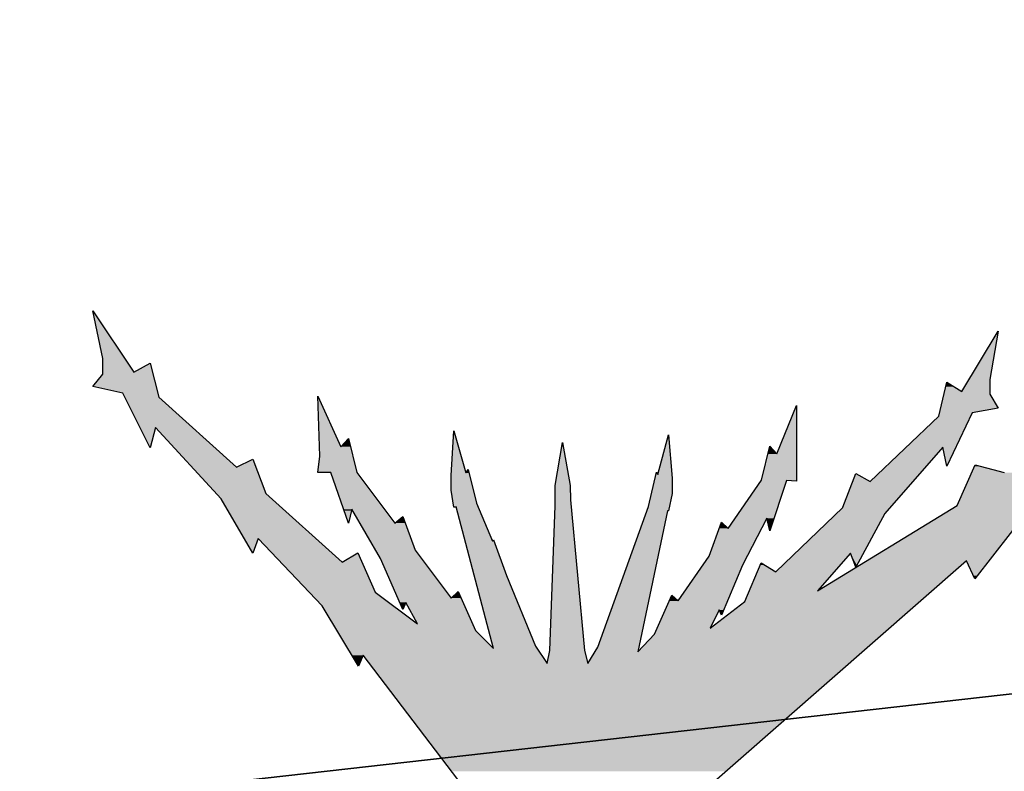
# Model space of a CAD drawing. Header units: millimetres. Extents: x 0 to 16721, y 217 to 10981.
# Tile 20 of 256: x 3586 to 3853, y 5725 to 5930. Entities that reach past the tile are written whole.
import ezdxf

# ---------------------------------------------------------------- set-up
doc = ezdxf.new("R2010")
doc.units = ezdxf.units.MM
doc.layers.add('PDF_PSS & TL', color=7, linetype='Continuous', true_color=0x7fffdf)

msp = doc.modelspace()

# ---------------------------------------------------------------- linework, layer by layer
at = {"layer": 'PDF_PSS & TL', "color": 4, "lineweight": 25}
for points in [[(9262.65, 6315.86), (8844.45, 6274.14), (8448.22, 6232.69), (8038.35, 6192.01), (7660.05, 6154.32), (7202.62, 6107.54), (6840.83, 6069.07), (6469.42, 6033.08), (6129.33, 5997.99), (5712.05, 5954.97), (5350.26, 5914.95), (4896.33, 5864.79), (4567.93, 5827.36), (4205.36, 5786.03), (3794.45, 5739.64), (3375.48, 5692.47)], [(3375.48, 5692.47), (3794.45, 5739.64), (4205.36, 5786.03), (4567.93, 5827.36), (4896.33, 5864.79), (5350.26, 5914.95), (5712.05, 5954.97), (6129.33, 5997.99), (6469.42, 6033.08), (6840.83, 6069.07), (7202.62, 6107.54), (7660.05, 6154.32), (8038.35, 6192.01), (8448.22, 6232.69), (8844.45, 6274.14), (9262.65, 6315.86)]]:
    msp.add_lwpolyline(points, dxfattribs=at)
at = {"layer": 'PDF_PSS & TL', "color": 7, "lineweight": 25}
for points in [[(3605.46, 5850.89), (3616.63, 5834.12)], [(3608.18, 5837.89), (3605.46, 5850.89)], [(3841.85, 5828.93), (3851.73, 5845.3)], [(3851.73, 5845.3), (3849.52, 5832.17), (3849.52, 5828.15)], [(3608.18, 5833.6), (3608.18, 5837.89)], [(3616.63, 5834.12), (3621.05, 5836.59)], [(3621.05, 5836.59), (3623.39, 5827.37)], [(3605.46, 5830.23), (3608.18, 5833.6)], [(3835.61, 5822.17), (3837.82, 5831.39)], [(3837.82, 5831.39), (3841.85, 5828.93)], [(3613.64, 5828.41), (3605.46, 5830.22)], [(3621.05, 5813.59), (3613.64, 5828.41)], [(3623.39, 5827.37), (3644.57, 5808.26)], [(3667.19, 5811.25), (3666.67, 5827.63)], [(3666.67, 5827.63), (3672.9, 5813.85), (3674.98, 5816.06), (3677.32, 5806.83)], [(3849.52, 5828.15), (3851.73, 5824.38)], [(3791.56, 5811.9), (3796.88, 5825.03)], [(3796.88, 5825.03), (3796.88, 5804.49)], [(3844.71, 5823.08), (3837.82, 5808.52)], [(3851.73, 5824.38), (3844.71, 5823.08)], [(3816.9, 5804.36), (3835.61, 5822.17)], [(3622.48, 5819.05), (3621.05, 5813.59)], [(3640.41, 5799.69), (3622.48, 5819.05)], [(3702.92, 5806.05), (3703.7, 5818.14)], [(3703.7, 5818.14), (3706.95, 5806.7), (3707.6, 5807.61)], [(3729.05, 5754.85), (3729.83, 5758.36), (3731.26, 5797.73), (3731.26, 5803.32), (3733.2, 5815.02), (3735.28, 5803.32), (3735.41, 5799.42), (3739.18, 5758.36)], [(3742.82, 5759.27), (3756.6, 5797.6), (3758.81, 5806.96), (3759.2, 5806.31), (3762.06, 5817.1), (3763.09, 5805.27), (3763.09, 5801.11), (3762.06, 5796.43)], [(3787.4, 5804.75), (3789.61, 5813.98)], [(3789.61, 5813.98), (3791.56, 5811.9)], [(3837.82, 5808.52), (3836.65, 5813.72), (3820.93, 5795.66)], [(3644.57, 5808.26), (3648.99, 5810.47)], [(3648.99, 5810.47), (3652.5, 5801.11)], [(3670.17, 5806.83), (3666.67, 5806.83), (3667.19, 5811.25)], [(3707.6, 5807.61), (3709.81, 5798.52)], [(3840.55, 5797.87), (3845.49, 5808.91)], [(3845.49, 5808.91), (3853.42, 5806.83)], [(3674.98, 5793.06), (3670.17, 5806.83)], [(3677.32, 5806.83), (3687.59, 5793.06), (3689.8, 5794.88)], [(3703.7, 5797.35), (3702.92, 5802.02), (3702.92, 5806.05)], [(3778.3, 5791.63), (3787.4, 5804.75)], [(3794.16, 5804.62), (3789.61, 5790.98)], [(3796.88, 5804.49), (3794.16, 5804.62)], [(3809.49, 5797.35), (3813, 5806.57)], [(3813, 5806.57), (3816.9, 5804.36)], [(3648.99, 5784.87), (3640.41, 5799.68)], [(3652.5, 5801.11), (3673.29, 5782.4)], [(3675.89, 5796.83), (3674.98, 5793.06)], [(3690.58, 5771.48), (3689.8, 5769.53), (3683.69, 5783.44), (3675.89, 5796.82)], [(3704.35, 5797.48), (3703.7, 5797.35)], [(3714.49, 5758.88), (3704.35, 5797.47)], [(3709.81, 5798.52), (3714.23, 5788.12), (3714.49, 5788.51), (3718, 5778.76), (3725.93, 5759.53)], [(3762.06, 5796.44), (3761.8, 5796.44), (3753.74, 5757.97)], [(3773.36, 5764.47), (3782.85, 5771.74), (3787.27, 5782.27), (3791.3, 5779.8), (3809.49, 5797.34)], [(3802.6, 5774.6), (3840.55, 5797.86)], [(3859.79, 5796.44), (3845.36, 5777.85)], [(3689.8, 5794.88), (3693.18, 5785.65)], [(3789.61, 5790.98), (3788.83, 5794.36), (3782.2, 5781.62)], [(3820.93, 5795.66), (3813, 5781.1)], [(3762.97, 5773.43), (3764.66, 5771.87), (3773.1, 5784.09), (3776.48, 5793.32)], [(3776.48, 5793.32), (3778.3, 5791.63)], [(3650.42, 5788.9), (3648.99, 5784.87)], [(3667.84, 5770.57), (3650.42, 5788.9)], [(3693.18, 5785.65), (3702.92, 5772.65)], [(3673.29, 5782.4), (3677.58, 5785)], [(3677.58, 5785), (3682.26, 5774.21), (3693.83, 5765.64)], [(3843.15, 5782.79), (3767.91, 5716.77)], [(3811.57, 5784.87), (3802.6, 5774.6)], [(3813, 5781.1), (3811.57, 5784.87)], [(3845.36, 5777.85), (3843.15, 5782.79)], [(3782.2, 5781.62), (3776.48, 5767.98)], [(3702.92, 5772.65), (3704.87, 5774.47), (3709.55, 5763.82)], [(3758.29, 5762.78), (3762.97, 5773.43)], [(3677.71, 5754.07), (3667.84, 5770.57)], [(3693.83, 5765.64), (3690.58, 5771.48)], [(3775.83, 5769.4), (3773.36, 5764.47)], [(3776.48, 5767.97), (3775.83, 5769.4)], [(3709.55, 5763.82), (3714.49, 5758.88)], [(3753.74, 5757.97), (3758.29, 5762.78)], [(3725.93, 5759.53), (3729.05, 5754.85)], [(3740.09, 5754.85), (3742.82, 5759.27)], [(3679.01, 5757.06), (3677.71, 5754.07)], [(3704.74, 5723.27), (3679.01, 5757.06)], [(3739.18, 5758.36), (3740.09, 5754.85)]]:
    msp.add_lwpolyline(points, dxfattribs=at)
at = {"layer": 'PDF_PSS & TL', "lineweight": 0}
for points in [[(3621.7, 5834.12), (3621.05, 5836.59)], [(3758.81, 5806.96), (3758.81, 5806.83)], [(3759.2, 5806.31), (3758.81, 5806.83)], [(3703.7, 5797.35), (3704.09, 5797.35)], [(3761.8, 5796.44), (3762.06, 5796.44)]]:
    msp.add_lwpolyline(points, close=True, dxfattribs=at)
at = {"layer": 'PDF_PSS & TL', "transparency": 33554559}
for points in [[(3605.46, 5850.89), (3608.44, 5846.34), (3606.36, 5846.34)], [(3608.44, 5846.34), (3606.37, 5846.34), (3614.16, 5837.89)], [(3606.37, 5846.34), (3614.16, 5837.89), (3608.18, 5837.89)], [(3851.47, 5844.78), (3849.52, 5832.17), (3843.8, 5832.17)], [(3851.73, 5844.78), (3851.47, 5844.78), (3849.52, 5832.17)], [(3851.73, 5845.3), (3851.73, 5844.78), (3851.47, 5844.78)], [(3614.16, 5837.89), (3608.18, 5837.89), (3616.63, 5834.12)], [(3608.18, 5837.89), (3616.63, 5834.12), (3608.18, 5834.12)], [(3621.05, 5836.59), (3621.7, 5834.12), (3616.63, 5834.12)], [(3621.7, 5834.12), (3608.18, 5834.12), (3621.83, 5833.6)], [(3608.18, 5834.12), (3621.83, 5833.6), (3608.18, 5833.6)], [(3608.19, 5833.6), (3622.61, 5830.23), (3605.46, 5830.23)], [(3621.83, 5833.6), (3608.19, 5833.6), (3622.61, 5830.23)], [(3837.82, 5831.39), (3839.77, 5830.23), (3837.56, 5830.23)], [(3843.8, 5832.17), (3849.52, 5828.93), (3841.85, 5828.93)], [(3849.52, 5832.17), (3843.8, 5832.17), (3849.52, 5828.93)], [(3622.61, 5830.23), (3605.46, 5830.23), (3623.13, 5828.41)], [(3605.46, 5830.23), (3623.13, 5828.41), (3613.64, 5828.41)], [(3623.13, 5828.41), (3613.64, 5828.41), (3623.39, 5827.37)], [(3613.64, 5828.41), (3623.39, 5827.37), (3614.16, 5827.37)], [(3837.17, 5828.93), (3849.52, 5828.15), (3837.04, 5828.15)], [(3837.56, 5830.23), (3841.85, 5828.93), (3837.17, 5828.93)], [(3849.52, 5828.93), (3837.17, 5828.93), (3849.52, 5828.15)], [(3839.77, 5830.23), (3837.56, 5830.23), (3841.85, 5828.93)], [(3623.39, 5827.37), (3614.16, 5827.37), (3632.75, 5819.05)], [(3614.16, 5827.37), (3632.75, 5819.05), (3618.45, 5819.05)], [(3666.67, 5827.63), (3666.8, 5827.37), (3666.67, 5827.37)], [(3666.8, 5827.37), (3666.67, 5827.37), (3672.9, 5813.85)], [(3666.67, 5827.37), (3672.9, 5813.85), (3667.19, 5813.85)], [(3837.04, 5828.15), (3851.73, 5824.38), (3836.13, 5824.38)], [(3849.52, 5828.15), (3837.04, 5828.15), (3851.73, 5824.38)], [(3796.63, 5824.38), (3796.88, 5811.9), (3791.56, 5811.9)], [(3796.88, 5825.03), (3796.88, 5824.38), (3796.63, 5824.38)], [(3796.88, 5824.38), (3796.63, 5824.38), (3796.88, 5811.9)], [(3835.87, 5823.08), (3844.32, 5822.17), (3835.61, 5822.17)], [(3836.13, 5824.38), (3844.71, 5823.08), (3835.87, 5823.08)], [(3844.71, 5823.08), (3835.87, 5823.08), (3844.32, 5822.17)], [(3851.73, 5824.38), (3836.13, 5824.38), (3844.71, 5823.08)], [(3835.61, 5822.17), (3840.29, 5813.72), (3826.65, 5813.72)], [(3844.32, 5822.17), (3835.61, 5822.17), (3840.29, 5813.72)], [(3622.48, 5819.05), (3618.45, 5819.05), (3622.22, 5818.14)], [(3618.45, 5819.05), (3622.22, 5818.14), (3618.84, 5818.14)], [(3622.22, 5818.14), (3618.84, 5818.14), (3621.18, 5813.72)], [(3618.84, 5818.14), (3621.18, 5813.72), (3621.05, 5813.72)], [(3632.75, 5819.05), (3622.48, 5819.05), (3633.66, 5818.14)], [(3622.48, 5819.05), (3633.66, 5818.14), (3623.26, 5818.14)], [(3633.66, 5818.14), (3623.26, 5818.14), (3644.57, 5808.26)], [(3623.26, 5818.14), (3644.57, 5808.26), (3632.49, 5808.26)], [(3703.7, 5818.14), (3704.09, 5817.1), (3703.7, 5817.1)], [(3674.07, 5815.02), (3675.5, 5813.85), (3672.9, 5813.85)], [(3674.98, 5816.06), (3675.24, 5815.02), (3674.07, 5815.02)], [(3675.24, 5815.02), (3674.07, 5815.02), (3675.5, 5813.85)], [(3703.7, 5817.1), (3706.95, 5806.7), (3702.92, 5806.7)], [(3704.09, 5817.1), (3703.7, 5817.1), (3706.95, 5806.7)], [(3733.21, 5815.02), (3733.34, 5813.98), (3733.08, 5813.98)], [(3761.8, 5816.06), (3762.97, 5806.31), (3759.2, 5806.31)], [(3762.06, 5817.1), (3762.06, 5816.06), (3761.8, 5816.06)], [(3762.06, 5816.06), (3761.8, 5816.06), (3762.97, 5806.31)], [(3621.05, 5813.72), (3621.18, 5813.72), (3621.05, 5813.59)], [(3675.5, 5813.85), (3667.19, 5813.85), (3676.15, 5811.25)], [(3667.19, 5813.85), (3676.15, 5811.25), (3667.19, 5811.25)], [(3733.08, 5813.98), (3735.28, 5803.32), (3731.26, 5803.32)], [(3733.34, 5813.98), (3733.08, 5813.98), (3735.28, 5803.32)], [(3789.61, 5813.85), (3791.56, 5811.9), (3789.09, 5811.9)], [(3789.61, 5813.98), (3789.87, 5813.85), (3789.61, 5813.85)], [(3789.87, 5813.85), (3789.61, 5813.85), (3791.56, 5811.9)], [(3826.52, 5813.59), (3828.47, 5804.36), (3816.9, 5804.36)], [(3826.65, 5813.72), (3836.52, 5813.59), (3826.52, 5813.59)], [(3836.52, 5813.59), (3826.52, 5813.59), (3828.47, 5804.36)], [(3836.65, 5813.72), (3826.65, 5813.72), (3836.52, 5813.59)], [(3840.29, 5813.72), (3836.65, 5813.72), (3840.29, 5813.59)], [(3836.65, 5813.72), (3840.29, 5813.59), (3836.65, 5813.59)], [(3840.29, 5813.59), (3836.65, 5813.59), (3838.08, 5808.91)], [(3836.65, 5813.59), (3838.08, 5808.91), (3837.82, 5808.91)], [(3648.99, 5810.47), (3649.64, 5808.91), (3645.74, 5808.91)], [(3667.19, 5811.25), (3677.32, 5806.83), (3666.67, 5806.83)], [(3676.15, 5811.25), (3667.19, 5811.25), (3677.32, 5806.83)], [(3789.09, 5811.9), (3796.88, 5804.75), (3787.4, 5804.75)], [(3796.88, 5811.9), (3789.09, 5811.9), (3796.88, 5804.75)], [(3649.77, 5808.26), (3632.49, 5808.26), (3652.5, 5801.11)], [(3632.49, 5808.26), (3652.5, 5801.11), (3639.12, 5801.11)], [(3645.74, 5808.91), (3649.77, 5808.26), (3644.57, 5808.26)], [(3649.64, 5808.91), (3645.74, 5808.91), (3649.77, 5808.26)], [(3707.08, 5806.96), (3707.86, 5806.7), (3706.95, 5806.7)], [(3707.6, 5807.61), (3707.73, 5806.96), (3707.08, 5806.96)], [(3707.73, 5806.96), (3707.08, 5806.96), (3707.86, 5806.7)], [(3837.82, 5808.91), (3838.08, 5808.91), (3837.82, 5808.52)], [(3845.36, 5808.52), (3853.42, 5806.83), (3844.58, 5806.83)], [(3845.49, 5808.91), (3846.79, 5808.52), (3845.36, 5808.52)], [(3846.79, 5808.52), (3845.36, 5808.52), (3853.42, 5806.83)], [(3677.32, 5806.83), (3670.18, 5806.83), (3684.73, 5796.83)], [(3670.18, 5806.83), (3684.73, 5796.83), (3673.68, 5796.83)], [(3707.86, 5806.7), (3702.92, 5806.7), (3707.99, 5806.05)], [(3702.92, 5806.7), (3707.99, 5806.05), (3702.92, 5806.05)], [(3707.99, 5806.05), (3702.92, 5806.05), (3709.03, 5802.02)], [(3702.92, 5806.05), (3709.03, 5802.02), (3702.92, 5802.02)], [(3758.42, 5805.27), (3763.1, 5801.11), (3757.38, 5801.11)], [(3758.68, 5806.31), (3763.1, 5805.27), (3758.42, 5805.27)], [(3763.1, 5805.27), (3758.42, 5805.27), (3763.1, 5801.11)], [(3758.81, 5806.83), (3759.2, 5806.31), (3758.68, 5806.31)], [(3762.97, 5806.31), (3758.68, 5806.31), (3763.1, 5805.27)], [(3787.14, 5804.49), (3790.78, 5794.36), (3780.12, 5794.36)], [(3787.27, 5804.62), (3794.16, 5804.49), (3787.14, 5804.49)], [(3794.16, 5804.49), (3787.14, 5804.49), (3790.78, 5794.36)], [(3787.4, 5804.75), (3796.88, 5804.62), (3787.27, 5804.62)], [(3794.16, 5804.62), (3787.27, 5804.62), (3794.16, 5804.49)], [(3796.88, 5804.75), (3787.4, 5804.75), (3796.88, 5804.62)], [(3794.16, 5804.62), (3796.88, 5804.62), (3796.88, 5804.49)], [(3812.09, 5804.36), (3822.36, 5797.35), (3809.49, 5797.35)], [(3812.87, 5806.31), (3816.9, 5804.36), (3812.09, 5804.36)], [(3828.47, 5804.36), (3812.09, 5804.36), (3822.36, 5797.35)], [(3813, 5806.57), (3813.39, 5806.31), (3812.87, 5806.31)], [(3813.39, 5806.31), (3812.87, 5806.31), (3816.9, 5804.36)], [(3844.58, 5806.83), (3861.61, 5797.87), (3840.55, 5797.87)], [(3873.17, 5806.83), (3844.58, 5806.83), (3861.61, 5797.87)], [(3709.03, 5802.02), (3702.92, 5802.02), (3709.81, 5798.52)], [(3702.92, 5802.02), (3709.81, 5798.52), (3703.57, 5798.52)], [(3735.28, 5803.32), (3731.26, 5803.32), (3735.41, 5799.43)], [(3731.26, 5803.32), (3735.41, 5799.43), (3731.26, 5799.43)], [(3652.5, 5801.11), (3639.12, 5801.11), (3654.06, 5799.68)], [(3639.12, 5801.11), (3654.06, 5799.68), (3640.41, 5799.68)], [(3654.06, 5799.69), (3640.41, 5799.69), (3666.02, 5788.9)], [(3640.41, 5799.69), (3666.02, 5788.9), (3646.65, 5788.9)], [(3735.41, 5799.42), (3731.26, 5799.42), (3735.54, 5797.74)], [(3731.26, 5799.42), (3735.54, 5797.74), (3731.26, 5797.74)], [(3757.38, 5801.11), (3762.32, 5797.61), (3756.6, 5797.61)], [(3763.1, 5801.11), (3757.38, 5801.11), (3762.32, 5797.61)], [(3675.89, 5796.83), (3673.68, 5796.83), (3675.89, 5796.44)], [(3673.68, 5796.83), (3675.89, 5796.44), (3673.81, 5796.44)], [(3674.98, 5793.06), (3674.98, 5793.06), (3673.81, 5796.44)], [(3674.98, 5793.06), (3673.81, 5796.44), (3675.89, 5796.44)], [(3684.73, 5796.83), (3675.89, 5796.83), (3684.99, 5796.44)], [(3675.89, 5796.83), (3684.99, 5796.44), (3676.15, 5796.44)], [(3684.99, 5796.44), (3676.15, 5796.44), (3687.59, 5793.06)], [(3676.15, 5796.44), (3687.59, 5793.06), (3678.1, 5793.06)], [(3709.81, 5798.52), (3703.57, 5798.52), (3710.33, 5797.48)], [(3703.57, 5798.52), (3710.33, 5797.48), (3703.7, 5797.48)], [(3704.35, 5797.48), (3703.7, 5797.48), (3704.09, 5797.35)], [(3703.7, 5797.48), (3704.09, 5797.35), (3703.7, 5797.35)], [(3710.33, 5797.48), (3704.35, 5797.48), (3710.33, 5797.35)], [(3704.35, 5797.48), (3710.33, 5797.35), (3704.48, 5797.35)], [(3710.33, 5797.35), (3704.48, 5797.35), (3714.23, 5788.12)], [(3704.48, 5797.35), (3714.23, 5788.12), (3706.82, 5788.12)], [(3731.26, 5797.74), (3739.18, 5758.36), (3729.83, 5758.36)], [(3735.54, 5797.74), (3731.26, 5797.74), (3739.18, 5758.36)], [(3756.21, 5796.44), (3754, 5759.27), (3742.82, 5759.27)], [(3761.8, 5796.44), (3756.21, 5796.44), (3754, 5759.27)], [(3756.6, 5797.61), (3762.06, 5796.44), (3756.21, 5796.44)], [(3756.21, 5796.44), (3761.8, 5796.44), (3761.8, 5796.44)], [(3761.8, 5796.44), (3761.8, 5796.44), (3756.21, 5796.44)], [(3762.32, 5797.61), (3756.6, 5797.61), (3762.06, 5796.44)], [(3809.49, 5797.35), (3820.93, 5795.66), (3807.8, 5795.66)], [(3822.36, 5797.35), (3809.49, 5797.35), (3820.93, 5795.66)], [(3838.34, 5796.44), (3849.13, 5782.79), (3815.99, 5782.79)], [(3840.55, 5797.87), (3859.79, 5796.44), (3838.34, 5796.44)], [(3859.79, 5796.44), (3838.34, 5796.44), (3849.13, 5782.79)], [(3861.6, 5797.87), (3840.55, 5797.87), (3859.79, 5796.44)], [(3689.15, 5794.36), (3690.45, 5793.06), (3687.59, 5793.06)], [(3689.8, 5794.88), (3690.06, 5794.36), (3689.15, 5794.36)], [(3690.06, 5794.36), (3689.15, 5794.36), (3690.45, 5793.06)], [(3780.12, 5794.36), (3788.31, 5793.32), (3779.47, 5793.32)], [(3788.83, 5794.36), (3780.12, 5794.36), (3788.31, 5793.32)], [(3790.78, 5794.36), (3788.83, 5794.36), (3790.39, 5793.32)], [(3788.83, 5794.36), (3790.39, 5793.32), (3789.09, 5793.32)], [(3807.8, 5795.66), (3815.08, 5784.87), (3796.5, 5784.87)], [(3820.93, 5795.66), (3807.8, 5795.66), (3815.08, 5784.87)], [(3690.45, 5793.06), (3678.1, 5793.06), (3693.18, 5785.65)], [(3678.1, 5793.06), (3693.18, 5785.65), (3682.39, 5785.65)], [(3775.83, 5791.63), (3783.5, 5784.09), (3773.1, 5784.09)], [(3776.35, 5793.06), (3778.3, 5791.63), (3775.83, 5791.63)], [(3787.4, 5791.63), (3775.83, 5791.63), (3783.5, 5784.09)], [(3776.48, 5793.32), (3776.74, 5793.06), (3776.35, 5793.06)], [(3776.74, 5793.06), (3776.35, 5793.06), (3778.3, 5791.63)], [(3779.47, 5793.32), (3787.4, 5791.63), (3778.3, 5791.63)], [(3788.31, 5793.32), (3779.47, 5793.32), (3787.4, 5791.63)], [(3789.09, 5793.32), (3789.48, 5791.63), (3789.87, 5791.63)], [(3789.09, 5793.32), (3790.39, 5793.32), (3789.87, 5791.63)], [(3789.48, 5791.63), (3789.87, 5791.63), (3789.61, 5790.98)], [(3650.42, 5788.9), (3646.65, 5788.9), (3650.29, 5788.51)], [(3646.65, 5788.9), (3650.29, 5788.51), (3646.91, 5788.51)], [(3648.99, 5784.87), (3648.99, 5784.87), (3646.91, 5788.51)], [(3648.99, 5784.87), (3646.91, 5788.51), (3650.29, 5788.51)], [(3666.02, 5788.9), (3650.42, 5788.9), (3666.41, 5788.51)], [(3650.42, 5788.9), (3666.41, 5788.51), (3650.81, 5788.51)], [(3666.41, 5788.51), (3650.81, 5788.51), (3673.29, 5782.4)], [(3650.81, 5788.51), (3673.29, 5782.4), (3656.66, 5782.4)], [(3714.49, 5788.51), (3714.62, 5788.12), (3714.23, 5788.12)], [(3693.18, 5785.65), (3682.39, 5785.65), (3694.87, 5783.44)], [(3682.39, 5785.65), (3694.87, 5783.44), (3683.69, 5783.44)], [(3714.62, 5788.12), (3706.82, 5788.12), (3718, 5778.76)], [(3706.82, 5788.12), (3718, 5778.76), (3709.29, 5778.76)], [(3677.45, 5784.87), (3678.75, 5782.4), (3673.29, 5782.4)], [(3677.58, 5785), (3677.58, 5784.87), (3677.45, 5784.87)], [(3677.58, 5784.87), (3677.45, 5784.87), (3678.75, 5782.4)], [(3694.87, 5783.44), (3683.69, 5783.44), (3702.92, 5772.65)], [(3683.69, 5783.44), (3702.92, 5772.65), (3688.37, 5772.65)], [(3773.1, 5784.09), (3782.2, 5781.62), (3771.28, 5781.62)], [(3783.5, 5784.09), (3773.1, 5784.09), (3782.2, 5781.62)], [(3796.5, 5784.87), (3807.28, 5779.8), (3791.3, 5779.8)], [(3796.5, 5784.87), (3811.57, 5784.87), (3811.57, 5784.87)], [(3811.57, 5784.87), (3811.57, 5784.87), (3796.5, 5784.87)], [(3811.57, 5784.87), (3796.5, 5784.87), (3807.28, 5779.8)], [(3811.57, 5784.87), (3815.08, 5784.87), (3815.08, 5784.87)], [(3815.08, 5784.87), (3815.08, 5784.87), (3811.57, 5784.87)], [(3811.57, 5784.87), (3812.87, 5781.62), (3813.26, 5781.62)], [(3811.57, 5784.87), (3815.08, 5784.87), (3813.26, 5781.62)], [(3815.99, 5782.79), (3842.63, 5782.4), (3815.34, 5782.4)], [(3843.15, 5782.79), (3815.99, 5782.79), (3842.63, 5782.4)], [(3849.13, 5782.79), (3843.15, 5782.79), (3848.87, 5782.4)], [(3843.15, 5782.79), (3848.87, 5782.4), (3843.41, 5782.4)], [(3678.75, 5782.4), (3656.66, 5782.4), (3682.26, 5774.21)], [(3656.66, 5782.4), (3682.26, 5774.21), (3664.46, 5774.21)], [(3771.28, 5781.62), (3778.04, 5771.87), (3764.66, 5771.87)], [(3782.2, 5781.62), (3771.28, 5781.62), (3778.04, 5771.87)], [(3787.01, 5781.62), (3791.3, 5779.8), (3786.23, 5779.8)], [(3787.27, 5782.27), (3788.57, 5781.62), (3787.01, 5781.62)], [(3788.57, 5781.62), (3787.01, 5781.62), (3791.3, 5779.8)], [(3815.34, 5782.4), (3833.79, 5774.6), (3802.6, 5774.6)], [(3812.87, 5781.62), (3813.26, 5781.62), (3813, 5781.1)], [(3842.63, 5782.4), (3815.34, 5782.4), (3833.79, 5774.6)], [(3843.41, 5782.4), (3844.97, 5778.76), (3846.01, 5778.76)], [(3843.41, 5782.4), (3848.87, 5782.4), (3846.01, 5778.76)], [(3718, 5778.76), (3709.29, 5778.76), (3725.93, 5759.53)], [(3709.29, 5778.76), (3725.93, 5759.53), (3714.36, 5759.53)], [(3786.23, 5779.8), (3802.6, 5774.6), (3784.02, 5774.6)], [(3807.28, 5779.8), (3786.23, 5779.8), (3802.6, 5774.6)], [(3844.97, 5778.76), (3846.01, 5778.76), (3845.36, 5777.85)], [(3682.26, 5774.21), (3664.46, 5774.21), (3687.07, 5770.57)], [(3664.46, 5774.21), (3687.07, 5770.57), (3667.84, 5770.57)], [(3705.65, 5772.65), (3688.37, 5772.65), (3706.17, 5771.48)], [(3688.37, 5772.65), (3706.17, 5771.48), (3688.89, 5771.48)], [(3704.48, 5774.21), (3705.65, 5772.65), (3702.92, 5772.65)], [(3704.87, 5774.47), (3705, 5774.21), (3704.48, 5774.21)], [(3705, 5774.21), (3704.48, 5774.21), (3705.65, 5772.65)], [(3762.58, 5772.65), (3764.66, 5771.87), (3762.32, 5771.87)], [(3762.97, 5773.43), (3763.75, 5772.65), (3762.58, 5772.65)], [(3763.75, 5772.65), (3762.58, 5772.65), (3764.66, 5771.87)], [(3784.02, 5774.6), (3830.54, 5771.74), (3782.85, 5771.74)], [(3833.79, 5774.6), (3784.02, 5774.6), (3830.54, 5771.74)], [(3687.07, 5770.57), (3667.84, 5770.57), (3693.83, 5765.64)], [(3667.84, 5770.57), (3693.83, 5765.64), (3670.83, 5765.64)], [(3690.58, 5771.48), (3688.89, 5771.48), (3690.19, 5770.57)], [(3688.89, 5771.48), (3690.19, 5770.57), (3689.28, 5770.57)], [(3689.28, 5770.57), (3690.19, 5770.57), (3689.8, 5769.53)], [(3706.17, 5771.48), (3690.58, 5771.48), (3706.56, 5770.57)], [(3690.58, 5771.48), (3706.56, 5770.57), (3690.97, 5770.57)], [(3706.56, 5770.57), (3690.97, 5770.57), (3708.77, 5765.64)], [(3690.97, 5770.57), (3708.77, 5765.64), (3693.83, 5765.64)], [(3761.15, 5769.4), (3775.18, 5767.98), (3760.63, 5767.98)], [(3762.32, 5771.87), (3777, 5769.4), (3761.15, 5769.4)], [(3775.83, 5769.4), (3761.15, 5769.4), (3775.18, 5767.98)], [(3778.04, 5771.87), (3762.32, 5771.87), (3777, 5769.4)], [(3782.85, 5771.74), (3822.23, 5764.47), (3773.36, 5764.47)], [(3775.83, 5769.4), (3777, 5769.4), (3776.48, 5767.98)], [(3830.54, 5771.74), (3782.85, 5771.74), (3822.23, 5764.47)], [(3760.63, 5767.97), (3773.36, 5764.47), (3759.07, 5764.47)], [(3775.18, 5767.97), (3760.63, 5767.97), (3773.36, 5764.47)], [(3708.77, 5765.64), (3670.83, 5765.64), (3709.55, 5763.82)], [(3670.83, 5765.64), (3709.55, 5763.82), (3671.87, 5763.82)], [(3759.07, 5764.47), (3820.28, 5762.78), (3758.29, 5762.78)], [(3822.23, 5764.47), (3759.07, 5764.47), (3820.28, 5762.78)], [(3709.55, 5763.82), (3671.87, 5763.82), (3714.49, 5758.88)], [(3671.87, 5763.82), (3714.49, 5758.88), (3674.72, 5758.88)], [(3758.29, 5762.78), (3814.82, 5757.97), (3753.74, 5757.97)], [(3820.28, 5762.78), (3758.29, 5762.78), (3814.82, 5757.97)], [(3726.32, 5758.88), (3674.73, 5758.88), (3727.62, 5757.06)], [(3674.73, 5758.88), (3727.62, 5757.06), (3675.9, 5757.06)], [(3725.93, 5759.53), (3714.36, 5759.53), (3726.32, 5758.88)], [(3714.36, 5759.53), (3726.32, 5758.88), (3714.49, 5758.88)], [(3742.82, 5759.27), (3753.74, 5757.97), (3742.04, 5757.97)], [(3754, 5759.27), (3742.82, 5759.27), (3753.74, 5757.97)], [(3679.01, 5757.06), (3675.89, 5757.06), (3677.97, 5754.85)], [(3675.89, 5757.06), (3677.97, 5754.85), (3677.19, 5754.85)], [(3727.62, 5757.06), (3679.01, 5757.06), (3729.05, 5754.85)], [(3679.01, 5757.06), (3729.05, 5754.85), (3680.83, 5754.85)], [(3729.83, 5758.36), (3740.09, 5754.85), (3729.05, 5754.85)], [(3739.18, 5758.36), (3729.83, 5758.36), (3740.09, 5754.85)], [(3742.05, 5757.97), (3811.31, 5754.85), (3740.1, 5754.85)], [(3814.82, 5757.97), (3742.05, 5757.97), (3811.31, 5754.85)], [(3677.97, 5754.85), (3677.19, 5754.85), (3677.71, 5754.07)], [(3677.19, 5754.85), (3677.97, 5754.85), (3677.97, 5754.85)], [(3677.97, 5754.85), (3677.97, 5754.85), (3677.19, 5754.85)], [(3680.83, 5754.85), (3740.09, 5754.85), (3740.09, 5754.85)], [(3740.09, 5754.85), (3740.09, 5754.85), (3680.83, 5754.85)], [(3811.31, 5754.85), (3680.84, 5754.85), (3777.91, 5725.48)], [(3680.84, 5754.85), (3777.91, 5725.48), (3703.06, 5725.48)]]:
    msp.add_solid(points, dxfattribs=at)

doc.saveas('drawing.dxf')
